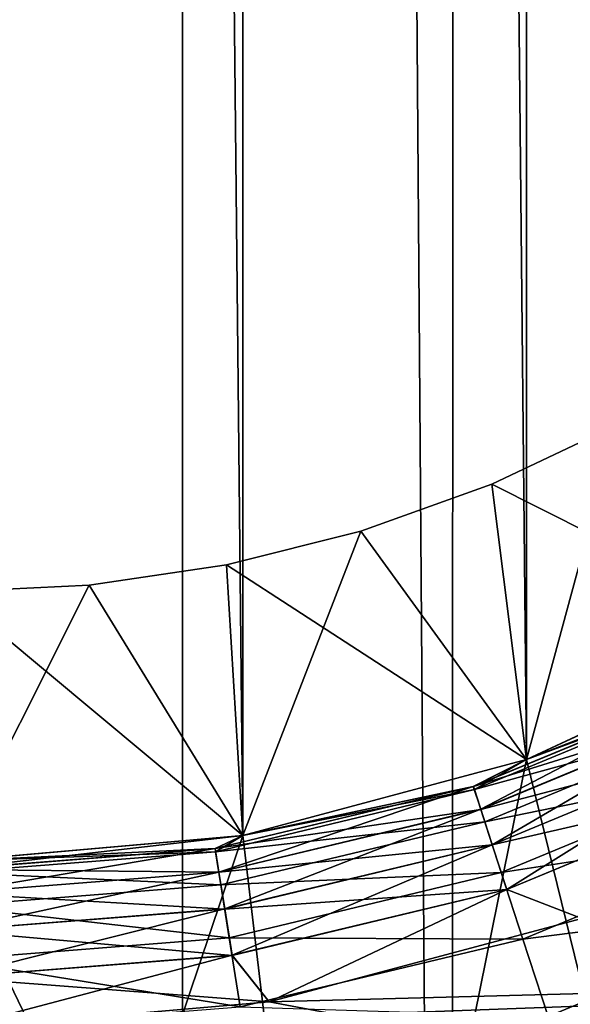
# Model space of a CAD drawing. Header units: metres. Extents: x -86 to 86, y -57 to 57.
# Tile 144 of 256: x 37.71 to 39.34, y -42.93 to -40. Entities that reach past the tile are written whole.
import ezdxf

# ---------------------------------------------------------------- set-up
doc = ezdxf.new("R2010")
doc.units = ezdxf.units.M
doc.layers.add('solid_125286', color=7, linetype='CONTINUOUS')

msp = doc.modelspace()

# ---------------------------------------------------------------- linework, layer by layer
at = {"layer": 'solid_125286'}
for points in [[(38.18959, 54.581974, -2), (37.237858, -54.868614, -2), (37.237957, 54.868595, -2)], [(38.18959, 54.581974, -2), (38.189449, -54.582031, -2), (37.237858, -54.868614, -2)], [(38.18959, 54.581974, -2), (38.990757, -54.3414, -2), (38.189449, -54.582031, -2)], [(38.994694, 54.340565, -2), (38.990757, -54.3414, -2), (38.18959, 54.581974, -2)], [(38.994694, 54.340565, -2), (39.821274, -54.237724, -2), (38.990757, -54.3414, -2)], [(39.82848, 54.237431, -2), (39.821274, -54.237724, -2), (38.994694, 54.340565, -2)], [(38.368114, -42.424034, 105), (38.368114, 42.424034, 105), (37.5, 42.5, 105)], [(38.368114, -42.424034, 105), (37.5, 42.5, 105), (37.5, -42.5, 105)], [(39.210239, -42.198383, 105), (39.210236, 42.198387, 105), (38.368114, 42.424034, 105)], [(39.210239, -42.198383, 105), (38.368114, 42.424034, 105), (38.368114, -42.424034, 105)], [(40.000019, -41.830116, 105), (40.000019, 41.830116, 105), (39.210236, 42.198387, 105)], [(40.000019, -41.830116, 105), (39.210236, 42.198387, 105), (39.210239, -42.198383, 105)], [(39.479855, -41.204075, 103), (39.107403, -41.380238, 103), (40, -41.830128, 102.5)], [(39.210102, -42.198463, 103.5), (39.107403, -41.380238, 103), (39.479855, -41.204075, 103)], [(39.107403, -41.380238, 101), (39.479855, -41.204075, 101), (39.210102, -42.198463, 101.5)], [(39.107403, -41.380238, 101), (40, -41.830128, 100.5), (39.479855, -41.204075, 101)], [(39.107403, -41.380238, 99), (39.479855, -41.204075, 99), (39.210102, -42.198463, 99.5)], [(39.107403, -41.380238, 99), (40, -41.830128, 98.5), (39.479855, -41.204075, 99)], [(39.107403, -41.380238, 97), (39.479855, -41.204075, 97), (39.210102, -42.198463, 97.5)], [(39.107403, -41.380238, 97), (40, -41.830128, 96.5), (39.479855, -41.204075, 97)], [(39.107403, -41.380238, 95), (39.479855, -41.204075, 95), (39.210102, -42.198463, 95.5)], [(39.107403, -41.380238, 95), (40, -41.830128, 94.5), (39.479855, -41.204075, 95)], [(39.107403, -41.380238, 93), (39.479855, -41.204075, 93), (39.210102, -42.198463, 93.5)], [(39.107403, -41.380238, 93), (40, -41.830128, 92.5), (39.479855, -41.204075, 93)], [(39.107403, -41.380238, 91), (39.479855, -41.204075, 91), (39.210102, -42.198463, 91.5)], [(39.107403, -41.380238, 91), (40, -41.830128, 90.5), (39.479855, -41.204075, 91)], [(39.107403, -41.380238, 89), (39.479855, -41.204075, 89), (39.210102, -42.198463, 89.5)], [(39.107403, -41.380238, 89), (40, -41.830128, 88.5), (39.479855, -41.204075, 89)], [(39.107403, -41.380238, 87), (39.479855, -41.204075, 87), (39.210102, -42.198463, 87.5)], [(39.107403, -41.380238, 87), (40, -41.830128, 86.5), (39.479855, -41.204075, 87)], [(39.107403, -41.380238, 85), (39.479855, -41.204075, 85), (39.210102, -42.198463, 85.5)], [(39.107403, -41.380238, 85), (40, -41.830128, 84.5), (39.479855, -41.204075, 85)], [(39.107403, -41.380238, 83), (39.479855, -41.204075, 83), (39.210102, -42.198463, 83.5)], [(39.107403, -41.380238, 83), (40, -41.830128, 82.5), (39.479855, -41.204075, 83)], [(39.107403, -41.380238, 81), (39.479855, -41.204075, 81), (39.210102, -42.198463, 81.5)], [(39.107403, -41.380238, 81), (40, -41.830128, 80.5), (39.479855, -41.204075, 81)], [(39.107403, -41.380238, 79), (39.479855, -41.204075, 79), (39.210102, -42.198463, 79.5)], [(39.107403, -41.380238, 79), (40, -41.830128, 78.5), (39.479855, -41.204075, 79)], [(39.107403, -41.380238, 77), (39.479855, -41.204075, 77), (39.210102, -42.198463, 77.5)], [(39.107403, -41.380238, 77), (40, -41.830128, 76.5), (39.479855, -41.204075, 77)], [(39.107403, -41.380238, 75), (39.479855, -41.204075, 75), (39.210102, -42.198463, 75.5)], [(39.107403, -41.380238, 75), (40, -41.830128, 74.5), (39.479855, -41.204075, 75)], [(39.107403, -41.380238, 73), (39.479855, -41.204075, 73), (39.210102, -42.198463, 73.5)], [(39.107403, -41.380238, 73), (40, -41.830128, 72.5), (39.479855, -41.204075, 73)], [(39.210102, -42.198463, 103.5), (39.479855, -41.204075, 103), (40, -41.830128, 103.5)], [(39.479855, -41.204075, 101), (40, -41.830128, 101.5), (39.210102, -42.198463, 101.5)], [(39.479855, -41.204075, 99), (40, -41.830128, 99.5), (39.210102, -42.198463, 99.5)], [(39.479855, -41.204075, 97), (40, -41.830128, 97.5), (39.210102, -42.198463, 97.5)], [(39.479855, -41.204075, 95), (40, -41.830128, 95.5), (39.210102, -42.198463, 95.5)], [(39.479855, -41.204075, 93), (40, -41.830128, 93.5), (39.210102, -42.198463, 93.5)], [(39.479855, -41.204075, 91), (40, -41.830128, 91.5), (39.210102, -42.198463, 91.5)], [(39.479855, -41.204075, 89), (40, -41.830128, 89.5), (39.210102, -42.198463, 89.5)], [(39.479855, -41.204075, 87), (40, -41.830128, 87.5), (39.210102, -42.198463, 87.5)], [(39.479855, -41.204075, 85), (40, -41.830128, 85.5), (39.210102, -42.198463, 85.5)], [(39.479855, -41.204075, 83), (40, -41.830128, 83.5), (39.210102, -42.198463, 83.5)], [(39.479855, -41.204075, 81), (40, -41.830128, 81.5), (39.210102, -42.198463, 81.5)], [(39.479855, -41.204075, 79), (40, -41.830128, 79.5), (39.210102, -42.198463, 79.5)], [(39.479855, -41.204075, 77), (40, -41.830128, 77.5), (39.210102, -42.198463, 77.5)], [(39.479855, -41.204075, 75), (40, -41.830128, 75.5), (39.210102, -42.198463, 75.5)], [(39.479855, -41.204075, 73), (40, -41.830128, 73.5), (39.210102, -42.198463, 73.5)], [(39.107403, -41.380238, 103), (38.719002, -41.519207, 103), (39.210102, -42.198463, 102.5)], [(39.210102, -42.198463, 103.5), (38.719002, -41.519207, 103), (39.107403, -41.380238, 103)], [(38.719002, -41.519207, 101), (39.107403, -41.380238, 101), (39.210102, -42.198463, 101.5)], [(38.719002, -41.519207, 101), (39.210102, -42.198463, 100.5), (39.107403, -41.380238, 101)], [(38.719002, -41.519207, 99), (39.107403, -41.380238, 99), (39.210102, -42.198463, 99.5)], [(38.719002, -41.519207, 99), (39.210102, -42.198463, 98.5), (39.107403, -41.380238, 99)], [(38.719002, -41.519207, 97), (39.107403, -41.380238, 97), (39.210102, -42.198463, 97.5)], [(38.719002, -41.519207, 97), (39.210102, -42.198463, 96.5), (39.107403, -41.380238, 97)], [(38.719002, -41.519207, 95), (39.107403, -41.380238, 95), (39.210102, -42.198463, 95.5)], [(38.719002, -41.519207, 95), (39.210102, -42.198463, 94.5), (39.107403, -41.380238, 95)], [(38.719002, -41.519207, 93), (39.107403, -41.380238, 93), (39.210102, -42.198463, 93.5)], [(38.719002, -41.519207, 93), (39.210102, -42.198463, 92.5), (39.107403, -41.380238, 93)], [(38.719002, -41.519207, 91), (39.107403, -41.380238, 91), (39.210102, -42.198463, 91.5)], [(38.719002, -41.519207, 91), (39.210102, -42.198463, 90.5), (39.107403, -41.380238, 91)], [(38.719002, -41.519207, 89), (39.107403, -41.380238, 89), (39.210102, -42.198463, 89.5)], [(38.719002, -41.519207, 89), (39.210102, -42.198463, 88.5), (39.107403, -41.380238, 89)], [(38.719002, -41.519207, 87), (39.107403, -41.380238, 87), (39.210102, -42.198463, 87.5)], [(38.719002, -41.519207, 87), (39.210102, -42.198463, 86.5), (39.107403, -41.380238, 87)], [(38.719002, -41.519207, 85), (39.107403, -41.380238, 85), (39.210102, -42.198463, 85.5)], [(38.719002, -41.519207, 85), (39.210102, -42.198463, 84.5), (39.107403, -41.380238, 85)], [(38.719002, -41.519207, 83), (39.107403, -41.380238, 83), (39.210102, -42.198463, 83.5)], [(38.719002, -41.519207, 83), (39.210102, -42.198463, 82.5), (39.107403, -41.380238, 83)], [(38.719002, -41.519207, 81), (39.107403, -41.380238, 81), (39.210102, -42.198463, 81.5)], [(38.719002, -41.519207, 81), (39.210102, -42.198463, 80.5), (39.107403, -41.380238, 81)], [(38.719002, -41.519207, 79), (39.107403, -41.380238, 79), (39.210102, -42.198463, 79.5)], [(38.719002, -41.519207, 79), (39.210102, -42.198463, 78.5), (39.107403, -41.380238, 79)], [(38.719002, -41.519207, 77), (39.107403, -41.380238, 77), (39.210102, -42.198463, 77.5)], [(38.719002, -41.519207, 77), (39.210102, -42.198463, 76.5), (39.107403, -41.380238, 77)], [(38.719002, -41.519207, 75), (39.107403, -41.380238, 75), (39.210102, -42.198463, 75.5)], [(38.719002, -41.519207, 75), (39.210102, -42.198463, 74.5), (39.107403, -41.380238, 75)], [(38.719002, -41.519207, 73), (39.107403, -41.380238, 73), (39.210102, -42.198463, 73.5)], [(38.719002, -41.519207, 73), (39.210102, -42.198463, 72.5), (39.107403, -41.380238, 73)], [(39.107403, -41.380238, 103), (39.210102, -42.198463, 102.5), (40, -41.830128, 102.5)], [(39.107403, -41.380238, 101), (39.210102, -42.198463, 100.5), (40, -41.830128, 100.5)], [(39.107403, -41.380238, 99), (39.210102, -42.198463, 98.5), (40, -41.830128, 98.5)], [(39.107403, -41.380238, 97), (39.210102, -42.198463, 96.5), (40, -41.830128, 96.5)], [(39.107403, -41.380238, 95), (39.210102, -42.198463, 94.5), (40, -41.830128, 94.5)], [(39.107403, -41.380238, 93), (39.210102, -42.198463, 92.5), (40, -41.830128, 92.5)], [(39.107403, -41.380238, 91), (39.210102, -42.198463, 90.5), (40, -41.830128, 90.5)], [(39.107403, -41.380238, 89), (39.210102, -42.198463, 88.5), (40, -41.830128, 88.5)], [(39.107403, -41.380238, 87), (39.210102, -42.198463, 86.5), (40, -41.830128, 86.5)], [(39.107403, -41.380238, 85), (39.210102, -42.198463, 84.5), (40, -41.830128, 84.5)], [(39.107403, -41.380238, 83), (39.210102, -42.198463, 82.5), (40, -41.830128, 82.5)], [(39.107403, -41.380238, 81), (39.210102, -42.198463, 80.5), (40, -41.830128, 80.5)], [(39.107403, -41.380238, 79), (39.210102, -42.198463, 78.5), (40, -41.830128, 78.5)], [(39.107403, -41.380238, 77), (39.210102, -42.198463, 76.5), (40, -41.830128, 76.5)], [(39.107403, -41.380238, 75), (39.210102, -42.198463, 74.5), (40, -41.830128, 74.5)], [(39.107403, -41.380238, 73), (39.210102, -42.198463, 72.5), (40, -41.830128, 72.5)], [(38.719002, -41.519207, 103), (38.31934, -41.619305, 103), (39.210102, -42.198463, 102.5)], [(38.36824, -42.424038, 103.5), (38.31934, -41.619305, 103), (38.719002, -41.519207, 103)], [(38.31934, -41.619305, 101), (38.719002, -41.519207, 101), (38.36824, -42.424038, 101.5)], [(38.31934, -41.619305, 101), (39.210102, -42.198463, 100.5), (38.719002, -41.519207, 101)], [(38.31934, -41.619305, 99), (38.719002, -41.519207, 99), (38.36824, -42.424038, 99.5)], [(38.31934, -41.619305, 99), (39.210102, -42.198463, 98.5), (38.719002, -41.519207, 99)], [(38.31934, -41.619305, 97), (38.719002, -41.519207, 97), (38.36824, -42.424038, 97.5)], [(38.31934, -41.619305, 97), (39.210102, -42.198463, 96.5), (38.719002, -41.519207, 97)], [(38.31934, -41.619305, 95), (38.719002, -41.519207, 95), (38.36824, -42.424038, 95.5)], [(38.31934, -41.619305, 95), (39.210102, -42.198463, 94.5), (38.719002, -41.519207, 95)], [(38.31934, -41.619305, 93), (38.719002, -41.519207, 93), (38.36824, -42.424038, 93.5)], [(38.31934, -41.619305, 93), (39.210102, -42.198463, 92.5), (38.719002, -41.519207, 93)], [(38.31934, -41.619305, 91), (38.719002, -41.519207, 91), (38.36824, -42.424038, 91.5)], [(38.31934, -41.619305, 91), (39.210102, -42.198463, 90.5), (38.719002, -41.519207, 91)], [(38.31934, -41.619305, 89), (38.719002, -41.519207, 89), (38.36824, -42.424038, 89.5)], [(38.31934, -41.619305, 89), (39.210102, -42.198463, 88.5), (38.719002, -41.519207, 89)], [(38.31934, -41.619305, 87), (38.719002, -41.519207, 87), (38.36824, -42.424038, 87.5)], [(38.31934, -41.619305, 87), (39.210102, -42.198463, 86.5), (38.719002, -41.519207, 87)], [(38.31934, -41.619305, 85), (38.719002, -41.519207, 85), (38.36824, -42.424038, 85.5)], [(38.31934, -41.619305, 85), (39.210102, -42.198463, 84.5), (38.719002, -41.519207, 85)], [(38.31934, -41.619305, 83), (38.719002, -41.519207, 83), (38.36824, -42.424038, 83.5)], [(38.31934, -41.619305, 83), (39.210102, -42.198463, 82.5), (38.719002, -41.519207, 83)], [(38.31934, -41.619305, 81), (38.719002, -41.519207, 81), (38.36824, -42.424038, 81.5)], [(38.31934, -41.619305, 81), (39.210102, -42.198463, 80.5), (38.719002, -41.519207, 81)], [(38.31934, -41.619305, 79), (38.719002, -41.519207, 79), (38.36824, -42.424038, 79.5)], [(38.31934, -41.619305, 79), (39.210102, -42.198463, 78.5), (38.719002, -41.519207, 79)], [(38.31934, -41.619305, 77), (38.719002, -41.519207, 77), (38.36824, -42.424038, 77.5)], [(38.31934, -41.619305, 77), (39.210102, -42.198463, 76.5), (38.719002, -41.519207, 77)], [(38.31934, -41.619305, 75), (38.719002, -41.519207, 75), (38.36824, -42.424038, 75.5)], [(38.31934, -41.619305, 75), (39.210102, -42.198463, 74.5), (38.719002, -41.519207, 75)], [(38.31934, -41.619305, 73), (38.719002, -41.519207, 73), (38.36824, -42.424038, 73.5)], [(38.31934, -41.619305, 73), (39.210102, -42.198463, 72.5), (38.719002, -41.519207, 73)], [(38.36824, -42.424038, 103.5), (38.719002, -41.519207, 103), (39.210102, -42.198463, 103.5)], [(38.719002, -41.519207, 101), (39.210102, -42.198463, 101.5), (38.36824, -42.424038, 101.5)], [(38.719002, -41.519207, 99), (39.210102, -42.198463, 99.5), (38.36824, -42.424038, 99.5)], [(38.719002, -41.519207, 97), (39.210102, -42.198463, 97.5), (38.36824, -42.424038, 97.5)], [(38.719002, -41.519207, 95), (39.210102, -42.198463, 95.5), (38.36824, -42.424038, 95.5)], [(38.719002, -41.519207, 93), (39.210102, -42.198463, 93.5), (38.36824, -42.424038, 93.5)], [(38.719002, -41.519207, 91), (39.210102, -42.198463, 91.5), (38.36824, -42.424038, 91.5)], [(38.719002, -41.519207, 89), (39.210102, -42.198463, 89.5), (38.36824, -42.424038, 89.5)], [(38.719002, -41.519207, 87), (39.210102, -42.198463, 87.5), (38.36824, -42.424038, 87.5)], [(38.719002, -41.519207, 85), (39.210102, -42.198463, 85.5), (38.36824, -42.424038, 85.5)], [(38.719002, -41.519207, 83), (39.210102, -42.198463, 83.5), (38.36824, -42.424038, 83.5)], [(38.719002, -41.519207, 81), (39.210102, -42.198463, 81.5), (38.36824, -42.424038, 81.5)], [(38.719002, -41.519207, 79), (39.210102, -42.198463, 79.5), (38.36824, -42.424038, 79.5)], [(38.719002, -41.519207, 77), (39.210102, -42.198463, 77.5), (38.36824, -42.424038, 77.5)], [(38.719002, -41.519207, 75), (39.210102, -42.198463, 75.5), (38.36824, -42.424038, 75.5)], [(38.719002, -41.519207, 73), (39.210102, -42.198463, 73.5), (38.36824, -42.424038, 73.5)], [(38.31934, -41.619305, 103), (37.911758, -41.679768, 103), (38.36824, -42.424038, 102.5)], [(38.36824, -42.424038, 103.5), (37.911758, -41.679768, 103), (38.31934, -41.619305, 103)], [(37.911758, -41.679768, 101), (38.31934, -41.619305, 101), (38.36824, -42.424038, 101.5)], [(37.911758, -41.679768, 101), (38.36824, -42.424038, 100.5), (38.31934, -41.619305, 101)], [(37.911758, -41.679768, 99), (38.31934, -41.619305, 99), (38.36824, -42.424038, 99.5)], [(37.911758, -41.679768, 99), (38.36824, -42.424038, 98.5), (38.31934, -41.619305, 99)], [(37.911758, -41.679768, 97), (38.31934, -41.619305, 97), (38.36824, -42.424038, 97.5)], [(37.911758, -41.679768, 97), (38.36824, -42.424038, 96.5), (38.31934, -41.619305, 97)], [(37.911758, -41.679768, 95), (38.31934, -41.619305, 95), (38.36824, -42.424038, 95.5)], [(37.911758, -41.679768, 95), (38.36824, -42.424038, 94.5), (38.31934, -41.619305, 95)], [(37.911758, -41.679768, 93), (38.31934, -41.619305, 93), (38.36824, -42.424038, 93.5)], [(37.911758, -41.679768, 93), (38.36824, -42.424038, 92.5), (38.31934, -41.619305, 93)], [(37.911758, -41.679768, 91), (38.31934, -41.619305, 91), (38.36824, -42.424038, 91.5)], [(37.911758, -41.679768, 91), (38.36824, -42.424038, 90.5), (38.31934, -41.619305, 91)], [(37.911758, -41.679768, 89), (38.31934, -41.619305, 89), (38.36824, -42.424038, 89.5)], [(37.911758, -41.679768, 89), (38.36824, -42.424038, 88.5), (38.31934, -41.619305, 89)], [(37.911758, -41.679768, 87), (38.31934, -41.619305, 87), (38.36824, -42.424038, 87.5)], [(37.911758, -41.679768, 87), (38.36824, -42.424038, 86.5), (38.31934, -41.619305, 87)], [(37.911758, -41.679768, 85), (38.31934, -41.619305, 85), (38.36824, -42.424038, 85.5)], [(37.911758, -41.679768, 85), (38.36824, -42.424038, 84.5), (38.31934, -41.619305, 85)], [(37.911758, -41.679768, 83), (38.31934, -41.619305, 83), (38.36824, -42.424038, 83.5)], [(37.911758, -41.679768, 83), (38.36824, -42.424038, 82.5), (38.31934, -41.619305, 83)], [(37.911758, -41.679768, 81), (38.31934, -41.619305, 81), (38.36824, -42.424038, 81.5)], [(37.911758, -41.679768, 81), (38.36824, -42.424038, 80.5), (38.31934, -41.619305, 81)], [(37.911758, -41.679768, 79), (38.31934, -41.619305, 79), (38.36824, -42.424038, 79.5)], [(37.911758, -41.679768, 79), (38.36824, -42.424038, 78.5), (38.31934, -41.619305, 79)], [(37.911758, -41.679768, 77), (38.31934, -41.619305, 77), (38.36824, -42.424038, 77.5)], [(37.911758, -41.679768, 77), (38.36824, -42.424038, 76.5), (38.31934, -41.619305, 77)], [(37.911758, -41.679768, 75), (38.31934, -41.619305, 75), (38.36824, -42.424038, 75.5)], [(37.911758, -41.679768, 75), (38.36824, -42.424038, 74.5), (38.31934, -41.619305, 75)], [(37.911758, -41.679768, 73), (38.31934, -41.619305, 73), (38.36824, -42.424038, 73.5)], [(37.911758, -41.679768, 73), (38.36824, -42.424038, 72.5), (38.31934, -41.619305, 73)], [(38.31934, -41.619305, 103), (38.36824, -42.424038, 102.5), (39.210102, -42.198463, 102.5)], [(38.31934, -41.619305, 101), (38.36824, -42.424038, 100.5), (39.210102, -42.198463, 100.5)], [(38.31934, -41.619305, 99), (38.36824, -42.424038, 98.5), (39.210102, -42.198463, 98.5)], [(38.31934, -41.619305, 97), (38.36824, -42.424038, 96.5), (39.210102, -42.198463, 96.5)], [(38.31934, -41.619305, 95), (38.36824, -42.424038, 94.5), (39.210102, -42.198463, 94.5)], [(38.31934, -41.619305, 93), (38.36824, -42.424038, 92.5), (39.210102, -42.198463, 92.5)], [(38.31934, -41.619305, 91), (38.36824, -42.424038, 90.5), (39.210102, -42.198463, 90.5)], [(38.31934, -41.619305, 89), (38.36824, -42.424038, 88.5), (39.210102, -42.198463, 88.5)], [(38.31934, -41.619305, 87), (38.36824, -42.424038, 86.5), (39.210102, -42.198463, 86.5)], [(38.31934, -41.619305, 85), (38.36824, -42.424038, 84.5), (39.210102, -42.198463, 84.5)], [(38.31934, -41.619305, 83), (38.36824, -42.424038, 82.5), (39.210102, -42.198463, 82.5)], [(38.31934, -41.619305, 81), (38.36824, -42.424038, 80.5), (39.210102, -42.198463, 80.5)], [(38.31934, -41.619305, 79), (38.36824, -42.424038, 78.5), (39.210102, -42.198463, 78.5)], [(38.31934, -41.619305, 77), (38.36824, -42.424038, 76.5), (39.210102, -42.198463, 76.5)], [(38.31934, -41.619305, 75), (38.36824, -42.424038, 74.5), (39.210102, -42.198463, 74.5)], [(38.31934, -41.619305, 73), (38.36824, -42.424038, 72.5), (39.210102, -42.198463, 72.5)], [(37.911758, -41.679768, 103), (37.5, -41.700001, 103), (38.36824, -42.424038, 102.5)], [(37.5, -42.5, 103.5), (37.5, -41.700001, 103), (37.911758, -41.679768, 103)], [(38.36824, -42.424038, 103.5), (37.5, -42.5, 103.5), (37.911758, -41.679768, 103)], [(37.911758, -41.679768, 101), (38.36824, -42.424038, 101.5), (37.5, -42.5, 101.5)], [(37.911758, -41.679768, 101), (37.5, -42.5, 101.5), (37.5, -41.700001, 101)], [(37.911758, -41.679768, 99), (38.36824, -42.424038, 99.5), (37.5, -42.5, 99.5)], [(37.911758, -41.679768, 99), (37.5, -42.5, 99.5), (37.5, -41.700001, 99)], [(37.911758, -41.679768, 101), (37.5, -41.700001, 101), (38.36824, -42.424038, 100.5)], [(37.911758, -41.679768, 97), (38.36824, -42.424038, 97.5), (37.5, -42.5, 97.5)], [(37.911758, -41.679768, 97), (37.5, -42.5, 97.5), (37.5, -41.700001, 97)], [(37.911758, -41.679768, 99), (37.5, -41.700001, 99), (38.36824, -42.424038, 98.5)], [(37.911758, -41.679768, 95), (38.36824, -42.424038, 95.5), (37.5, -42.5, 95.5)], [(37.911758, -41.679768, 95), (37.5, -42.5, 95.5), (37.5, -41.700001, 95)], [(37.911758, -41.679768, 97), (37.5, -41.700001, 97), (38.36824, -42.424038, 96.5)], [(37.911758, -41.679768, 93), (38.36824, -42.424038, 93.5), (37.5, -42.5, 93.5)], [(37.911758, -41.679768, 93), (37.5, -42.5, 93.5), (37.5, -41.700001, 93)], [(37.911758, -41.679768, 95), (37.5, -41.700001, 95), (38.36824, -42.424038, 94.5)], [(37.911758, -41.679768, 91), (38.36824, -42.424038, 91.5), (37.5, -42.5, 91.5)], [(37.911758, -41.679768, 91), (37.5, -42.5, 91.5), (37.5, -41.700001, 91)], [(37.911758, -41.679768, 93), (37.5, -41.700001, 93), (38.36824, -42.424038, 92.5)], [(37.911758, -41.679768, 89), (38.36824, -42.424038, 89.5), (37.5, -42.5, 89.5)], [(37.911758, -41.679768, 89), (37.5, -42.5, 89.5), (37.5, -41.700001, 89)], [(37.911758, -41.679768, 91), (37.5, -41.700001, 91), (38.36824, -42.424038, 90.5)], [(37.911758, -41.679768, 87), (38.36824, -42.424038, 87.5), (37.5, -42.5, 87.5)], [(37.911758, -41.679768, 87), (37.5, -42.5, 87.5), (37.5, -41.700001, 87)], [(37.911758, -41.679768, 89), (37.5, -41.700001, 89), (38.36824, -42.424038, 88.5)], [(37.911758, -41.679768, 85), (38.36824, -42.424038, 85.5), (37.5, -42.5, 85.5)], [(37.911758, -41.679768, 85), (37.5, -42.5, 85.5), (37.5, -41.700001, 85)], [(37.911758, -41.679768, 87), (37.5, -41.700001, 87), (38.36824, -42.424038, 86.5)], [(37.911758, -41.679768, 83), (38.36824, -42.424038, 83.5), (37.5, -42.5, 83.5)], [(37.911758, -41.679768, 83), (37.5, -42.5, 83.5), (37.5, -41.700001, 83)], [(37.911758, -41.679768, 85), (37.5, -41.700001, 85), (38.36824, -42.424038, 84.5)], [(37.911758, -41.679768, 81), (38.36824, -42.424038, 81.5), (37.5, -42.5, 81.5)], [(37.911758, -41.679768, 81), (37.5, -42.5, 81.5), (37.5, -41.700001, 81)], [(37.911758, -41.679768, 83), (37.5, -41.700001, 83), (38.36824, -42.424038, 82.5)], [(37.911758, -41.679768, 79), (38.36824, -42.424038, 79.5), (37.5, -42.5, 79.5)], [(37.911758, -41.679768, 79), (37.5, -42.5, 79.5), (37.5, -41.700001, 79)], [(37.911758, -41.679768, 81), (37.5, -41.700001, 81), (38.36824, -42.424038, 80.5)], [(37.911758, -41.679768, 77), (38.36824, -42.424038, 77.5), (37.5, -42.5, 77.5)], [(37.911758, -41.679768, 77), (37.5, -42.5, 77.5), (37.5, -41.700001, 77)], [(37.911758, -41.679768, 79), (37.5, -41.700001, 79), (38.36824, -42.424038, 78.5)], [(37.911758, -41.679768, 75), (38.36824, -42.424038, 75.5), (37.5, -42.5, 75.5)], [(37.911758, -41.679768, 75), (37.5, -42.5, 75.5), (37.5, -41.700001, 75)], [(37.911758, -41.679768, 77), (37.5, -41.700001, 77), (38.36824, -42.424038, 76.5)], [(37.911758, -41.679768, 73), (38.36824, -42.424038, 73.5), (37.5, -42.5, 73.5)], [(37.911758, -41.679768, 73), (37.5, -42.5, 73.5), (37.5, -41.700001, 73)], [(37.911758, -41.679768, 75), (37.5, -41.700001, 75), (38.36824, -42.424038, 74.5)], [(37.911758, -41.679768, 73), (37.5, -41.700001, 73), (38.36824, -42.424038, 72.5)], [(37.5, -41.700001, 103), (37.5, -42.5, 102.5), (38.36824, -42.424038, 102.5)], [(37.5, -41.700001, 101), (37.5, -42.5, 100.5), (38.36824, -42.424038, 100.5)], [(37.5, -41.700001, 99), (37.5, -42.5, 98.5), (38.36824, -42.424038, 98.5)], [(37.5, -41.700001, 97), (37.5, -42.5, 96.5), (38.36824, -42.424038, 96.5)], [(37.5, -41.700001, 95), (37.5, -42.5, 94.5), (38.36824, -42.424038, 94.5)], [(37.5, -41.700001, 93), (37.5, -42.5, 92.5), (38.36824, -42.424038, 92.5)], [(37.5, -41.700001, 91), (37.5, -42.5, 90.5), (38.36824, -42.424038, 90.5)], [(37.5, -41.700001, 89), (37.5, -42.5, 88.5), (38.36824, -42.424038, 88.5)], [(37.5, -41.700001, 87), (37.5, -42.5, 86.5), (38.36824, -42.424038, 86.5)], [(37.5, -41.700001, 85), (37.5, -42.5, 84.5), (38.36824, -42.424038, 84.5)], [(37.5, -41.700001, 83), (37.5, -42.5, 82.5), (38.36824, -42.424038, 82.5)], [(37.5, -41.700001, 81), (37.5, -42.5, 80.5), (38.36824, -42.424038, 80.5)], [(37.5, -41.700001, 79), (37.5, -42.5, 78.5), (38.36824, -42.424038, 78.5)], [(37.5, -41.700001, 77), (37.5, -42.5, 76.5), (38.36824, -42.424038, 76.5)], [(37.5, -41.700001, 75), (37.5, -42.5, 74.5), (38.36824, -42.424038, 74.5)], [(37.5, -41.700001, 73), (37.5, -42.5, 72.5), (38.36824, -42.424038, 72.5)], [(40, -41.830128, 101.5), (40, -41.830128, 102.5), (39.210102, -42.198463, 102.5)], [(39.210102, -42.198463, 101.5), (40, -41.830128, 101.5), (39.210102, -42.198463, 102.5)], [(39.210102, -42.198463, 103.5), (40, -41.830128, 103.5), (39.210239, -42.198383, 105)], [(40, -41.830128, 99.5), (40, -41.830128, 100.5), (39.210102, -42.198463, 100.5)], [(39.210102, -42.198463, 99.5), (40, -41.830128, 99.5), (39.210102, -42.198463, 100.5)], [(40, -41.830128, 97.5), (40, -41.830128, 98.5), (39.210102, -42.198463, 98.5)], [(39.210102, -42.198463, 97.5), (40, -41.830128, 97.5), (39.210102, -42.198463, 98.5)], [(40, -41.830128, 95.5), (40, -41.830128, 96.5), (39.210102, -42.198463, 96.5)], [(39.210102, -42.198463, 95.5), (40, -41.830128, 95.5), (39.210102, -42.198463, 96.5)], [(40, -41.830128, 93.5), (40, -41.830128, 94.5), (39.210102, -42.198463, 94.5)], [(39.210102, -42.198463, 93.5), (40, -41.830128, 93.5), (39.210102, -42.198463, 94.5)], [(40, -41.830128, 91.5), (40, -41.830128, 92.5), (39.210102, -42.198463, 92.5)], [(39.210102, -42.198463, 91.5), (40, -41.830128, 91.5), (39.210102, -42.198463, 92.5)], [(40, -41.830128, 89.5), (40, -41.830128, 90.5), (39.210102, -42.198463, 90.5)], [(39.210102, -42.198463, 89.5), (40, -41.830128, 89.5), (39.210102, -42.198463, 90.5)], [(40, -41.830128, 87.5), (40, -41.830128, 88.5), (39.210102, -42.198463, 88.5)], [(39.210102, -42.198463, 87.5), (40, -41.830128, 87.5), (39.210102, -42.198463, 88.5)], [(40, -41.830128, 85.5), (40, -41.830128, 86.5), (39.210102, -42.198463, 86.5)], [(39.210102, -42.198463, 85.5), (40, -41.830128, 85.5), (39.210102, -42.198463, 86.5)], [(40, -41.830128, 83.5), (40, -41.830128, 84.5), (39.210102, -42.198463, 84.5)], [(39.210102, -42.198463, 83.5), (40, -41.830128, 83.5), (39.210102, -42.198463, 84.5)], [(40, -41.830128, 81.5), (40, -41.830128, 82.5), (39.210102, -42.198463, 82.5)], [(39.210102, -42.198463, 81.5), (40, -41.830128, 81.5), (39.210102, -42.198463, 82.5)], [(40, -41.830128, 79.5), (40, -41.830128, 80.5), (39.210102, -42.198463, 80.5)], [(39.210102, -42.198463, 79.5), (40, -41.830128, 79.5), (39.210102, -42.198463, 80.5)], [(40, -41.830128, 77.5), (40, -41.830128, 78.5), (39.210102, -42.198463, 78.5)], [(39.210102, -42.198463, 77.5), (40, -41.830128, 77.5), (39.210102, -42.198463, 78.5)], [(40, -41.830128, 75.5), (40, -41.830128, 76.5), (39.210102, -42.198463, 76.5)], [(39.210102, -42.198463, 75.5), (40, -41.830128, 75.5), (39.210102, -42.198463, 76.5)], [(40, -41.830128, 73.5), (40, -41.830128, 74.5), (39.210102, -42.198463, 74.5)], [(39.210102, -42.198463, 73.5), (40, -41.830128, 73.5), (39.210102, -42.198463, 74.5)], [(40, -41.830128, 72), (40, -41.830128, 72.5), (39.210102, -42.198463, 72.5)], [(39.210102, -42.198463, 72), (40, -41.830128, 72), (39.210102, -42.198463, 72.5)], [(39.781063, -41.976837, 71.84549), (40, -41.830128, 72), (39.210102, -42.198463, 72)], [(40, -41.830128, 11), (40, -41.830128, 42), (39.210102, -42.198463, 42)], [(39.780998, -41.976707, 42.15406), (39.210102, -42.198463, 42), (40, -41.830128, 42)], [(39.210102, -42.198463, 11), (40, -41.830128, 11), (39.210102, -42.198463, 42)], [(39.785423, -41.985394, 10.741181), (40, -41.830128, 11), (39.210102, -42.198463, 11)], [(39.808067, -44.635948, 44.5), (40.000019, -41.830116, 44.5), (39.210236, -42.198387, 44.5)], [(39.210239, -42.198383, 51.5), (39.210236, -42.198387, 44.5), (40.000019, -41.830116, 44.5)], [(39.210236, -42.198387, 62.5), (40.000019, -41.830116, 62.5), (39.210239, -42.198383, 69.5)], [(40.000019, -41.830116, 53.5), (39.210236, -42.198387, 53.5), (39.808067, -44.635948, 53.5)], [(39.210239, -42.198383, 60.5), (39.210236, -42.198387, 53.5), (40.000019, -41.830116, 53.5)], [(39.808067, -44.635948, 62.5), (40.000019, -41.830116, 62.5), (39.210236, -42.198387, 62.5)], [(39.210239, -42.198383, 51.5), (40.000019, -41.830116, 44.5), (40.000019, -41.830116, 51.5)], [(39.210239, -42.198383, 69.5), (40.000019, -41.830116, 69.5), (39.808067, -44.635948, 69.5)], [(40.000019, -41.830116, 62.5), (40.000019, -41.830116, 69.5), (39.210239, -42.198383, 69.5)], [(39.210239, -42.198383, 60.5), (40.000019, -41.830116, 53.5), (40.000019, -41.830116, 60.5)], [(39.210239, -42.198383, 51.5), (40.000019, -41.830116, 51.5), (39.808067, -44.635948, 51.5)], [(39.210239, -42.198383, 60.5), (40.000019, -41.830116, 60.5), (39.808067, -44.635948, 60.5)], [(40, -41.830128, 103.5), (40.000019, -41.830116, 105), (39.210239, -42.198383, 105)], [(39.780998, -41.976707, 42.15406), (39.052601, -42.278419, 42.15406), (39.210102, -42.198463, 42)], [(39.074535, -42.345924, 42.29364), (39.052601, -42.278419, 42.15406), (39.780998, -41.976707, 42.15406)], [(39.052647, -42.278557, 71.84549), (39.781063, -41.976837, 71.84549), (39.210102, -42.198463, 72)], [(39.813347, -42.040199, 71.705978), (39.781063, -41.976837, 71.84549), (39.052647, -42.278557, 71.84549)], [(39.813221, -42.039951, 42.29364), (39.074535, -42.345924, 42.29364), (39.780998, -41.976707, 42.15406)], [(39.785423, -41.985394, 10.741181), (39.210102, -42.198463, 11), (39.055614, -42.287689, 10.741181)], [(39.785423, -41.985394, 10.741181), (39.055614, -42.287689, 10.741181), (39.830833, -42.07452, 10.499773)], [(39.074623, -42.346188, 71.705978), (39.813347, -42.040199, 71.705978), (39.052647, -42.278557, 71.84549)], [(39.108738, -42.451183, 42.404415), (39.074535, -42.345924, 42.29364), (39.813221, -42.039951, 42.29364)], [(39.86364, -42.138901, 71.595306), (39.813347, -42.040199, 71.705978), (39.074623, -42.346188, 71.705978)], [(39.863464, -42.138561, 42.404415), (39.108738, -42.451183, 42.404415), (39.813221, -42.039951, 42.29364)], [(39.055614, -42.287689, 10.741181), (39.086525, -42.382824, 10.499773), (39.830833, -42.07452, 10.499773)], [(39.830833, -42.07452, 10.499773), (39.086525, -42.382824, 10.499773), (39.903091, -42.216331, 10.292523)], [(39.108852, -42.451546, 71.595306), (39.86364, -42.138901, 71.595306), (39.074623, -42.346188, 71.705978)], [(39.151848, -42.583866, 42.475529), (39.108738, -42.451183, 42.404415), (39.863464, -42.138561, 42.404415)], [(39.927006, -42.263268, 71.52433), (39.86364, -42.138901, 71.595306), (39.108852, -42.451546, 71.595306)], [(39.926804, -42.262867, 42.475529), (39.151848, -42.583866, 42.475529), (39.863464, -42.138561, 42.404415)], [(38.368114, -42.424034, 51.5), (39.210236, -42.198387, 44.5), (39.210239, -42.198383, 51.5)], [(38.368114, -42.424034, 69.5), (39.210239, -42.198383, 69.5), (38.661774, -44.909374, 69.5)], [(39.210236, -42.198387, 62.5), (39.210239, -42.198383, 69.5), (38.368114, -42.424034, 69.5)], [(38.368114, -42.424034, 60.5), (39.210236, -42.198387, 53.5), (39.210239, -42.198383, 60.5)], [(38.368114, -42.424034, 51.5), (39.210239, -42.198383, 51.5), (38.661774, -44.909374, 51.5)], [(38.368114, -42.424034, 60.5), (39.210239, -42.198383, 60.5), (38.661774, -44.909374, 60.5)], [(39.210102, -42.198463, 103.5), (39.210239, -42.198383, 105), (38.368114, -42.424034, 105)], [(38.661774, -44.909374, 44.5), (39.210236, -42.198387, 44.5), (38.368114, -42.424034, 44.5)], [(38.368114, -42.424034, 51.5), (38.368114, -42.424034, 44.5), (39.210236, -42.198387, 44.5)], [(38.368114, -42.424034, 62.5), (39.210236, -42.198387, 62.5), (38.368114, -42.424034, 69.5)], [(39.210236, -42.198387, 53.5), (38.368114, -42.424034, 53.5), (38.661774, -44.909374, 53.5)], [(38.368114, -42.424034, 60.5), (38.368114, -42.424034, 53.5), (39.210236, -42.198387, 53.5)], [(38.661774, -44.909374, 62.5), (39.210236, -42.198387, 62.5), (38.368114, -42.424034, 62.5)], [(38.36824, -42.424038, 103.5), (39.210102, -42.198463, 103.5), (38.368114, -42.424034, 105)], [(39.210102, -42.198463, 101.5), (39.210102, -42.198463, 102.5), (38.36824, -42.424038, 102.5)], [(38.36824, -42.424038, 101.5), (39.210102, -42.198463, 101.5), (38.36824, -42.424038, 102.5)], [(39.210102, -42.198463, 99.5), (39.210102, -42.198463, 100.5), (38.36824, -42.424038, 100.5)], [(38.36824, -42.424038, 99.5), (39.210102, -42.198463, 99.5), (38.36824, -42.424038, 100.5)], [(39.210102, -42.198463, 97.5), (39.210102, -42.198463, 98.5), (38.36824, -42.424038, 98.5)], [(38.36824, -42.424038, 97.5), (39.210102, -42.198463, 97.5), (38.36824, -42.424038, 98.5)], [(39.210102, -42.198463, 95.5), (39.210102, -42.198463, 96.5), (38.36824, -42.424038, 96.5)], [(38.36824, -42.424038, 95.5), (39.210102, -42.198463, 95.5), (38.36824, -42.424038, 96.5)], [(39.210102, -42.198463, 93.5), (39.210102, -42.198463, 94.5), (38.36824, -42.424038, 94.5)], [(38.36824, -42.424038, 93.5), (39.210102, -42.198463, 93.5), (38.36824, -42.424038, 94.5)], [(39.210102, -42.198463, 91.5), (39.210102, -42.198463, 92.5), (38.36824, -42.424038, 92.5)], [(38.36824, -42.424038, 91.5), (39.210102, -42.198463, 91.5), (38.36824, -42.424038, 92.5)], [(39.210102, -42.198463, 89.5), (39.210102, -42.198463, 90.5), (38.36824, -42.424038, 90.5)], [(38.36824, -42.424038, 89.5), (39.210102, -42.198463, 89.5), (38.36824, -42.424038, 90.5)], [(39.210102, -42.198463, 87.5), (39.210102, -42.198463, 88.5), (38.36824, -42.424038, 88.5)], [(38.36824, -42.424038, 87.5), (39.210102, -42.198463, 87.5), (38.36824, -42.424038, 88.5)], [(39.210102, -42.198463, 85.5), (39.210102, -42.198463, 86.5), (38.36824, -42.424038, 86.5)], [(38.36824, -42.424038, 85.5), (39.210102, -42.198463, 85.5), (38.36824, -42.424038, 86.5)], [(39.210102, -42.198463, 83.5), (39.210102, -42.198463, 84.5), (38.36824, -42.424038, 84.5)], [(38.36824, -42.424038, 83.5), (39.210102, -42.198463, 83.5), (38.36824, -42.424038, 84.5)], [(39.210102, -42.198463, 81.5), (39.210102, -42.198463, 82.5), (38.36824, -42.424038, 82.5)], [(38.36824, -42.424038, 81.5), (39.210102, -42.198463, 81.5), (38.36824, -42.424038, 82.5)], [(39.210102, -42.198463, 79.5), (39.210102, -42.198463, 80.5), (38.36824, -42.424038, 80.5)], [(38.36824, -42.424038, 79.5), (39.210102, -42.198463, 79.5), (38.36824, -42.424038, 80.5)], [(39.210102, -42.198463, 77.5), (39.210102, -42.198463, 78.5), (38.36824, -42.424038, 78.5)], [(38.36824, -42.424038, 77.5), (39.210102, -42.198463, 77.5), (38.36824, -42.424038, 78.5)], [(39.210102, -42.198463, 75.5), (39.210102, -42.198463, 76.5), (38.36824, -42.424038, 76.5)], [(38.36824, -42.424038, 75.5), (39.210102, -42.198463, 75.5), (38.36824, -42.424038, 76.5)], [(39.210102, -42.198463, 73.5), (39.210102, -42.198463, 74.5), (38.36824, -42.424038, 74.5)], [(38.36824, -42.424038, 73.5), (39.210102, -42.198463, 73.5), (38.36824, -42.424038, 74.5)], [(39.210102, -42.198463, 72), (39.210102, -42.198463, 72.5), (38.36824, -42.424038, 72.5)], [(38.36824, -42.424038, 72), (39.210102, -42.198463, 72), (38.36824, -42.424038, 72.5)], [(39.052647, -42.278557, 71.84549), (39.210102, -42.198463, 72), (38.36824, -42.424038, 72)], [(39.210102, -42.198463, 11), (39.210102, -42.198463, 42), (38.36824, -42.424038, 42)], [(39.052601, -42.278419, 42.15406), (38.36824, -42.424038, 42), (39.210102, -42.198463, 42)], [(38.36824, -42.424038, 11), (39.210102, -42.198463, 11), (38.36824, -42.424038, 42)], [(39.055614, -42.287689, 10.741181), (39.210102, -42.198463, 11), (38.36824, -42.424038, 11)], [(39.210239, -42.198383, 69.5), (39.808067, -44.635948, 69.5), (38.661774, -44.909374, 69.5)], [(39.210239, -42.198383, 51.5), (39.808067, -44.635948, 51.5), (38.661774, -44.909374, 51.5)], [(39.210239, -42.198383, 60.5), (39.808067, -44.635948, 60.5), (38.661774, -44.909374, 60.5)], [(38.661774, -44.909374, 44.5), (39.808067, -44.635948, 44.5), (39.210236, -42.198387, 44.5)], [(39.210236, -42.198387, 53.5), (38.661774, -44.909374, 53.5), (39.808067, -44.635948, 53.5)], [(38.661774, -44.909374, 62.5), (39.808067, -44.635948, 62.5), (39.210236, -42.198387, 62.5)], [(39.086525, -42.382824, 10.499773), (39.135708, -42.534191, 10.292523), (39.903091, -42.216331, 10.292523)], [(39.903091, -42.216331, 10.292523), (39.135708, -42.534191, 10.292523), (39.997257, -42.401142, 10.133582)], [(39.151985, -42.58429, 71.52433), (39.927006, -42.263268, 71.52433), (39.108852, -42.451546, 71.595306)], [(39.926804, -42.262867, 42.475529), (39.374989, -42.670467, 42.5), (39.151848, -42.583866, 42.475529)], [(39.151985, -42.58429, 71.52433), (39.374989, -42.670467, 71.5), (39.927006, -42.263268, 71.52433)], [(39.052601, -42.278419, 42.15406), (38.285976, -42.462467, 42.15406), (38.36824, -42.424038, 42)], [(38.297081, -42.532574, 42.29364), (38.285976, -42.462467, 42.15406), (39.052601, -42.278419, 42.15406)], [(38.285999, -42.462612, 71.84549), (39.052647, -42.278557, 71.84549), (38.36824, -42.424038, 72)], [(39.074623, -42.346188, 71.705978), (39.052647, -42.278557, 71.84549), (38.285999, -42.462612, 71.84549)], [(39.055614, -42.287689, 10.741181), (38.36824, -42.424038, 11), (38.287502, -42.472095, 10.741181)], [(39.055614, -42.287689, 10.741181), (38.287502, -42.472095, 10.741181), (39.086525, -42.382824, 10.499773)], [(39.074535, -42.345924, 42.29364), (38.297081, -42.532574, 42.29364), (39.052601, -42.278419, 42.15406)], [(38.297127, -42.532848, 71.705978), (39.074623, -42.346188, 71.705978), (38.285999, -42.462612, 71.84549)], [(38.314396, -42.641888, 42.404415), (38.297081, -42.532574, 42.29364), (39.074535, -42.345924, 42.29364)], [(39.108852, -42.451546, 71.595306), (39.074623, -42.346188, 71.705978), (38.297127, -42.532848, 71.705978)], [(39.108738, -42.451183, 42.404415), (38.314396, -42.641888, 42.404415), (39.074535, -42.345924, 42.29364)], [(38.287502, -42.472095, 10.741181), (38.30315, -42.570896, 10.499773), (39.086525, -42.382824, 10.499773)], [(39.086525, -42.382824, 10.499773), (38.30315, -42.570896, 10.499773), (39.135708, -42.534191, 10.292523)], [(39.135708, -42.534191, 10.292523), (39.199802, -42.731457, 10.133582), (39.997257, -42.401142, 10.133582)], [(39.997257, -42.401142, 10.133582), (39.199802, -42.731457, 10.133582), (40.106899, -42.616329, 10.033804)], [(38.661774, -44.909374, 44.5), (38.368114, -42.424034, 44.5), (37.5, -42.5, 44.5)], [(37.5, -42.5, 51.5), (37.5, -42.5, 44.5), (38.368114, -42.424034, 44.5)], [(37.5, -42.5, 51.5), (38.368114, -42.424034, 44.5), (38.368114, -42.424034, 51.5)], [(38.368114, -42.424034, 69.5), (38.661774, -44.909374, 69.5), (37.5, -45, 69.5)], [(37.5, -42.5, 69.5), (38.368114, -42.424034, 69.5), (37.5, -45, 69.5)], [(38.368114, -42.424034, 62.5), (38.368114, -42.424034, 69.5), (37.5, -42.5, 69.5)], [(38.368114, -42.424034, 62.5), (37.5, -42.5, 69.5), (37.5, -42.5, 62.5)], [(38.368114, -42.424034, 53.5), (37.5, -42.5, 53.5), (38.661774, -44.909374, 53.5)], [(37.5, -42.5, 60.5), (37.5, -42.5, 53.5), (38.368114, -42.424034, 53.5)], [(37.5, -42.5, 60.5), (38.368114, -42.424034, 53.5), (38.368114, -42.424034, 60.5)], [(38.368114, -42.424034, 51.5), (38.661774, -44.909374, 51.5), (37.5, -45, 51.5)], [(37.5, -42.5, 51.5), (38.368114, -42.424034, 51.5), (37.5, -45, 51.5)], [(38.368114, -42.424034, 60.5), (38.661774, -44.909374, 60.5), (37.5, -45, 60.5)], [(37.5, -42.5, 60.5), (38.368114, -42.424034, 60.5), (37.5, -45, 60.5)], [(38.661774, -44.909374, 62.5), (38.368114, -42.424034, 62.5), (37.5, -42.5, 62.5)], [(38.36824, -42.424038, 103.5), (38.368114, -42.424034, 105), (37.5, -42.5, 105)], [(38.36824, -42.424038, 101.5), (38.36824, -42.424038, 102.5), (37.5, -42.5, 102.5)], [(38.36824, -42.424038, 101.5), (37.5, -42.5, 102.5), (37.5, -42.5, 101.5)], [(38.36824, -42.424038, 103.5), (37.5, -42.5, 105), (37.5, -42.5, 103.5)], [(38.36824, -42.424038, 99.5), (37.5, -42.5, 100.5), (37.5, -42.5, 99.5)], [(38.36824, -42.424038, 99.5), (38.36824, -42.424038, 100.5), (37.5, -42.5, 100.5)], [(38.36824, -42.424038, 97.5), (37.5, -42.5, 98.5), (37.5, -42.5, 97.5)], [(38.36824, -42.424038, 97.5), (38.36824, -42.424038, 98.5), (37.5, -42.5, 98.5)], [(38.36824, -42.424038, 95.5), (37.5, -42.5, 96.5), (37.5, -42.5, 95.5)], [(38.36824, -42.424038, 95.5), (38.36824, -42.424038, 96.5), (37.5, -42.5, 96.5)], [(38.36824, -42.424038, 93.5), (37.5, -42.5, 94.5), (37.5, -42.5, 93.5)], [(38.36824, -42.424038, 93.5), (38.36824, -42.424038, 94.5), (37.5, -42.5, 94.5)], [(38.36824, -42.424038, 91.5), (37.5, -42.5, 92.5), (37.5, -42.5, 91.5)], [(38.36824, -42.424038, 91.5), (38.36824, -42.424038, 92.5), (37.5, -42.5, 92.5)], [(38.36824, -42.424038, 89.5), (37.5, -42.5, 90.5), (37.5, -42.5, 89.5)], [(38.36824, -42.424038, 89.5), (38.36824, -42.424038, 90.5), (37.5, -42.5, 90.5)], [(38.36824, -42.424038, 87.5), (37.5, -42.5, 88.5), (37.5, -42.5, 87.5)], [(38.36824, -42.424038, 87.5), (38.36824, -42.424038, 88.5), (37.5, -42.5, 88.5)], [(38.36824, -42.424038, 85.5), (37.5, -42.5, 86.5), (37.5, -42.5, 85.5)], [(38.36824, -42.424038, 85.5), (38.36824, -42.424038, 86.5), (37.5, -42.5, 86.5)], [(38.36824, -42.424038, 83.5), (37.5, -42.5, 84.5), (37.5, -42.5, 83.5)], [(38.36824, -42.424038, 83.5), (38.36824, -42.424038, 84.5), (37.5, -42.5, 84.5)], [(38.36824, -42.424038, 81.5), (37.5, -42.5, 82.5), (37.5, -42.5, 81.5)], [(38.36824, -42.424038, 81.5), (38.36824, -42.424038, 82.5), (37.5, -42.5, 82.5)], [(38.36824, -42.424038, 79.5), (37.5, -42.5, 80.5), (37.5, -42.5, 79.5)], [(38.36824, -42.424038, 79.5), (38.36824, -42.424038, 80.5), (37.5, -42.5, 80.5)], [(38.36824, -42.424038, 77.5), (37.5, -42.5, 78.5), (37.5, -42.5, 77.5)], [(38.36824, -42.424038, 77.5), (38.36824, -42.424038, 78.5), (37.5, -42.5, 78.5)], [(38.36824, -42.424038, 75.5), (37.5, -42.5, 76.5), (37.5, -42.5, 75.5)], [(38.36824, -42.424038, 75.5), (38.36824, -42.424038, 76.5), (37.5, -42.5, 76.5)], [(38.36824, -42.424038, 73.5), (37.5, -42.5, 74.5), (37.5, -42.5, 73.5)], [(38.36824, -42.424038, 73.5), (38.36824, -42.424038, 74.5), (37.5, -42.5, 74.5)], [(38.36824, -42.424038, 72), (37.5, -42.5, 72.5), (37.5, -42.5, 72)], [(38.285999, -42.462612, 71.84549), (38.36824, -42.424038, 72), (37.5, -42.5, 72)], [(38.36824, -42.424038, 72), (38.36824, -42.424038, 72.5), (37.5, -42.5, 72.5)], [(38.36824, -42.424038, 11), (37.5, -42.5, 42), (37.5, -42.5, 11)], [(38.287502, -42.472095, 10.741181), (38.36824, -42.424038, 11), (37.5, -42.5, 11)], [(38.36824, -42.424038, 11), (38.36824, -42.424038, 42), (37.5, -42.5, 42)], [(37.5, -42.524326, 42.15406), (37.5, -42.5, 42), (38.36824, -42.424038, 42)], [(38.285976, -42.462467, 42.15406), (37.5, -42.524326, 42.15406), (38.36824, -42.424038, 42)], [(37.5, -42.595306, 42.29364), (37.5, -42.524326, 42.15406), (38.285976, -42.462467, 42.15406)], [(38.297081, -42.532574, 42.29364), (37.5, -42.595306, 42.29364), (38.285976, -42.462467, 42.15406)], [(37.5, -42.524471, 71.84549), (38.285999, -42.462612, 71.84549), (37.5, -42.5, 72)], [(38.297127, -42.532848, 71.705978), (38.285999, -42.462612, 71.84549), (37.5, -42.524471, 71.84549)], [(38.287502, -42.472095, 10.741181), (37.5, -42.5, 11), (37.5, -42.534073, 10.741181)], [(38.287502, -42.472095, 10.741181), (37.5, -42.534073, 10.741181), (38.30315, -42.570896, 10.499773)], [(38.314453, -42.642262, 71.595306), (39.108852, -42.451546, 71.595306), (38.297127, -42.532848, 71.705978)], [(38.33622, -42.779678, 42.475529), (38.314396, -42.641888, 42.404415), (39.108738, -42.451183, 42.404415)], [(39.151985, -42.58429, 71.52433), (39.108852, -42.451546, 71.595306), (38.314453, -42.642262, 71.595306)], [(39.151848, -42.583866, 42.475529), (38.33622, -42.779678, 42.475529), (39.108738, -42.451183, 42.404415)], [(37.5, -45, 44.5), (38.661774, -44.909374, 44.5), (37.5, -42.5, 44.5)], [(37.5, -42.5, 53.5), (37.5, -45, 53.5), (38.661774, -44.909374, 53.5)], [(37.5, -45, 62.5), (38.661774, -44.909374, 62.5), (37.5, -42.5, 62.5)], [(37.5, -42.595585, 71.705978), (38.297127, -42.532848, 71.705978), (37.5, -42.524471, 71.84549)], [(37.5, -42.705982, 42.404415), (37.5, -42.595306, 42.29364), (38.297081, -42.532574, 42.29364)], [(38.314396, -42.641888, 42.404415), (37.5, -42.705982, 42.404415), (38.297081, -42.532574, 42.29364)], [(38.314453, -42.642262, 71.595306), (38.297127, -42.532848, 71.705978), (37.5, -42.595585, 71.705978)], [(38.30315, -42.570896, 10.499773), (37.5, -42.534073, 10.741181), (37.5, -42.634106, 10.499773)], [(38.30315, -42.570896, 10.499773), (38.328049, -42.728096, 10.292523), (39.135708, -42.534191, 10.292523)], [(39.135708, -42.534191, 10.292523), (38.328049, -42.728096, 10.292523), (39.199802, -42.731457, 10.133582)], [(38.30315, -42.570896, 10.499773), (37.5, -42.634106, 10.499773), (38.328049, -42.728096, 10.292523)], [(38.336288, -42.780121, 71.52433), (39.151985, -42.58429, 71.52433), (38.314453, -42.642262, 71.595306)], [(39.151848, -42.583866, 42.475529), (38.446411, -42.917866, 42.5), (38.33622, -42.779678, 42.475529)], [(38.336288, -42.780121, 71.52433), (38.446411, -42.917866, 71.5), (39.151985, -42.58429, 71.52433)], [(39.151848, -42.583866, 42.475529), (39.374989, -42.670467, 42.5), (38.446411, -42.917866, 42.5)], [(39.151985, -42.58429, 71.52433), (38.446411, -42.917866, 71.5), (39.374989, -42.670467, 71.5)], [(37.5, -42.70636, 71.595306), (38.314453, -42.642262, 71.595306), (37.5, -42.595585, 71.705978)], [(39.199802, -42.731457, 10.133582), (39.274437, -42.961151, 10.033804), (40.106899, -42.616329, 10.033804)], [(40.106899, -42.616329, 10.033804), (39.274437, -42.961151, 10.033804), (39.545441, -43.140511, 10)], [(38.328049, -42.728096, 10.292523), (37.5, -42.634106, 10.499773), (37.5, -42.793262, 10.292523)], [(37.5, -42.845493, 42.475529), (37.5, -42.705982, 42.404415), (38.314396, -42.641888, 42.404415)], [(38.33622, -42.779678, 42.475529), (37.5, -42.845493, 42.475529), (38.314396, -42.641888, 42.404415)], [(38.336288, -42.780121, 71.52433), (38.314453, -42.642262, 71.595306), (37.5, -42.70636, 71.595306)], [(38.446411, -42.917866, 42.5), (39.374989, -42.670467, 42.5), (42.803261, -42.803261, 42.5)], [(39.374989, -42.670467, 71.5), (38.446411, -42.917866, 71.5), (42.803261, -42.803261, 71.5)], [(37.5, -42.84594, 71.52433), (38.336288, -42.780121, 71.52433), (37.5, -42.70636, 71.595306)], [(37.5, -43.5, 10), (54.384724, -43.557079, 10), (53.86721, -42.706646, 10)], [(38.532448, -43.410397, 10), (37.5, -43.5, 10), (53.86721, -42.706646, 10)], [(39.545441, -43.140511, 10), (38.532448, -43.410397, 10), (53.86721, -42.706646, 10)], [(38.328049, -42.728096, 10.292523), (37.5, -42.793262, 10.292523), (38.360497, -42.932957, 10.133582)], [(38.328049, -42.728096, 10.292523), (38.360497, -42.932957, 10.133582), (39.199802, -42.731457, 10.133582)], [(39.199802, -42.731457, 10.133582), (38.360497, -42.932957, 10.133582), (39.274437, -42.961151, 10.033804)], [(38.33622, -42.779678, 42.475529), (38.446411, -42.917866, 42.5), (37.5, -43, 42.5)], [(38.33622, -42.779678, 42.475529), (37.5, -43, 42.5), (37.5, -42.845493, 42.475529)], [(37.5, -42.84594, 71.52433), (38.446411, -42.917866, 71.5), (38.336288, -42.780121, 71.52433)], [(38.360497, -42.932957, 10.133582), (37.5, -42.793262, 10.292523), (37.5, -43.000679, 10.133582)], [(37.5, -43, 71.5), (41.905605, -43.56963, 71.5), (42.803261, -42.803261, 71.5)], [(38.446411, -42.917866, 71.5), (37.5, -43, 71.5), (42.803261, -42.803261, 71.5)], [(38.446411, -42.917866, 42.5), (42.803261, -42.803261, 42.5), (41.905605, -43.56963, 42.5)], [(37.5, -42.84594, 71.52433), (37.5, -43, 71.5), (38.446411, -42.917866, 71.5)], [(37.5, -43, 42.5), (38.446411, -42.917866, 42.5), (41.905605, -43.56963, 42.5)]]:
    msp.add_3dface(points, dxfattribs=at)

doc.saveas('drawing.dxf')
